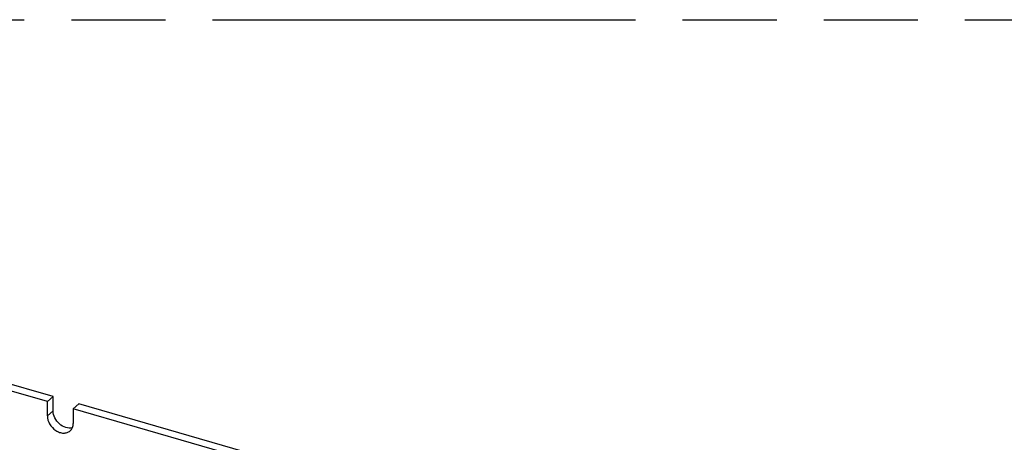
# Model space of a CAD drawing. Header units: millimetres. Extents: x 0 to 210, y 0 to 297.
# Tile 48 of 59: x 93 to 113, y 249 to 258. Entities that reach past the tile are written whole.
import ezdxf

# ---------------------------------------------------------------- set-up
doc = ezdxf.new("R2010")
doc.units = ezdxf.units.MM
doc.header["$LTSCALE"] = 19.36
doc.linetypes.add('PHANTOM', pattern=[0.8, 0.45, -0.05, 0.1, -0.05, 0.1, -0.05])
doc.layers.get('0').update_dxf_attribs({"linetype": 'CONTINUOUS'})
doc.layers.add('DEFAULT_3', color=7, linetype='PHANTOM')

msp = doc.modelspace()

# ---------------------------------------------------------------- linework, layer by layer
at = {"color": 7, "linetype": 'Continuous'}
for p, q in [((93.3126, 249.92071), (78.37985, 254.23142)), ((93.19474, 249.81864), (78.26199, 254.12936)), ((93.3126, 249.92071), (93.19474, 249.81864)), ((93.3126, 249.62379), (93.3126, 249.92071)), ((93.19474, 249.52172), (93.19474, 249.81864)), ((93.84459, 249.76714), (93.72673, 249.66507)), ((108.77734, 245.45642), (93.84459, 249.76714)), ((93.72673, 249.66507), (93.72673, 249.36815)), ((108.65948, 245.35436), (93.72673, 249.66507))]:
    msp.add_line(p, q, dxfattribs=at)
at = {"color": 9, "linetype": 'Continuous'}
msp.add_line((93.3126, 249.62379), (93.19474, 249.52172), dxfattribs=at)
at = {"color": 7, "linetype": 'Continuous'}
for points, knots in [([(93.19474, 249.52172), (93.19474, 249.46435), (93.23271, 249.34558), (93.33732, 249.23427), (93.44318, 249.18052), (93.52407, 249.16408), (93.6005, 249.17326), (93.64411, 249.19742), (93.66181, 249.21276)], [0, 0, 0, 0, 0.25693432, 0.53080231, 0.66202637, 0.78362269, 0.89512182, 1, 1, 1, 1]), ([(93.70877, 249.27746), (93.6661, 249.26583), (93.56581, 249.27284), (93.43612, 249.35049), (93.34051, 249.47291), (93.3126, 249.57487), (93.3126, 249.62379)], [0, 0, 0, 0, 0.22530899, 0.48267879, 0.75078512, 1, 1, 1, 1]), ([(93.66181, 249.21276), (93.68267, 249.23082), (93.71703, 249.27988), (93.72673, 249.33826), (93.72673, 249.36815)], [0, 0, 0, 0, 0.47999467, 1, 1, 1, 1])]:
    msp.add_open_spline(points, degree=3, knots=knots, dxfattribs=at)
at = {"layer": 'DEFAULT_3', "color": 91, "linetype": 'PHANTOM', "true_color": 0x80ff80}
msp.add_line((50.12864, 257.68), (150.12864, 257.68), dxfattribs=at)

doc.saveas('drawing.dxf')
